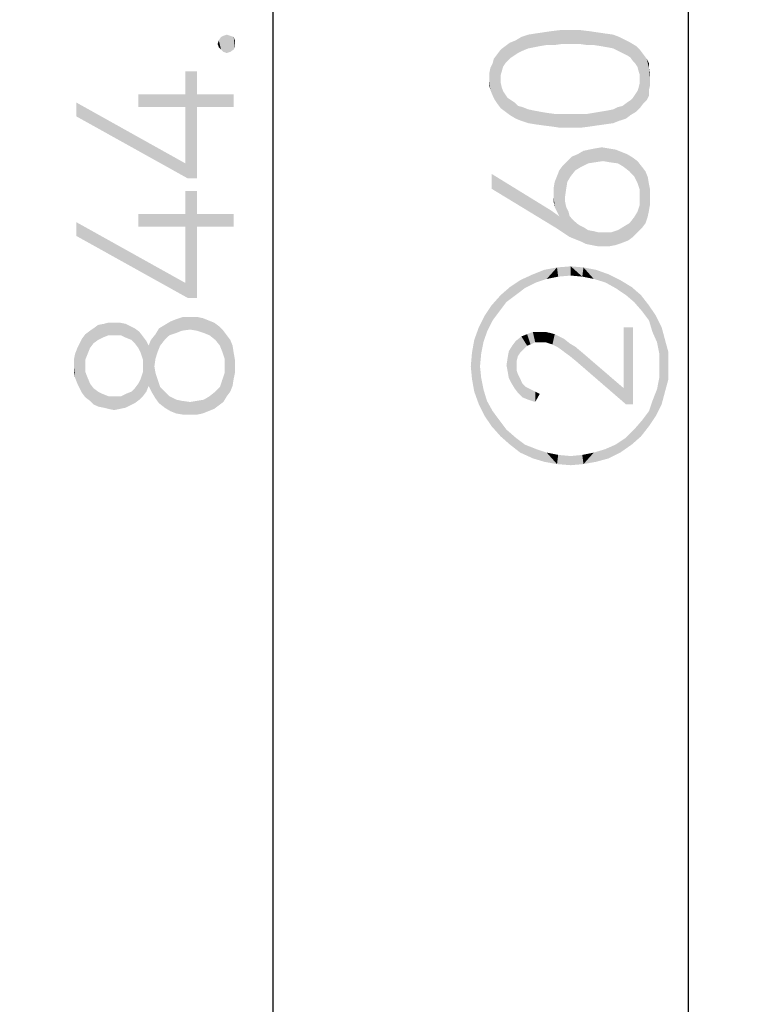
# Model space of a CAD drawing. Header units: millimetres. Extents: x 0 to 297, y 0 to 210.
# Tile 64 of 122: x 109 to 118, y 117 to 129. Entities that reach past the tile are written whole.
import ezdxf

# ---------------------------------------------------------------- set-up
doc = ezdxf.new("R2010")
doc.units = ezdxf.units.MM
doc.header["$LTSCALE"] = 16.335
doc.layers.get('0').update_dxf_attribs({"linetype": 'CONTINUOUS'})
doc.styles.get("Standard").update_dxf_attribs({"font": 'harmonyos_sans_sc_light.ttf'})
doc.dimstyles.new('DIMSTYLE_1', dxfattribs={"dimtxt": 2, "dimasz": 1.8, "dimexe": 0.8, "dimexo": 0, "dimgap": 0.5, "dimtad": 1, "dimzin": 0, "dimdsep": 46, "dimtxsty": 'STANDARD', "dimblk": '_FILLED', "dimblk1": '_FILLED', "dimblk2": '_FILLED', "dimcen": 0.09, "dimclrt": 7, "dimazin": 0, "dimtol": 1, "dimtp": 0.25, "dimtm": 0.25, "dimtfac": 1, "dimtofl": 0, "dimtmove": 0, "dimatfit": 3, "dimldrblk": '_FILLED', "dimfxl": 1, "dimtolj": 1, "dimtzin": 0, "dimarcsym": 0})

# ---------------------------------------------------------------- blocks, each defined once
blk = doc.blocks.new('_FILLED')
at = {"color": 0, "linetype": 'BYBLOCK'}
blk.add_solid([(0, 0), (-1, 0.1667), (-1, -0.1667)], dxfattribs=at)
blk = doc.blocks.new('*D1')
at = {"color": 7, "linetype": 'CONTINUOUS'}
for p, q in [((96.169, 161.464), (117.83, 161.464)), ((117.03, 161.464), (117.03, 131.464)), ((117.03, 101.464), (117.03, 131.464)), ((96.169, 101.464), (117.83, 101.464))]:
    blk.add_line(p, q, dxfattribs=at)
at = {"color": 7, "linetype": 'CONTINUOUS', "xscale": 1.8, "yscale": 1.8, "zscale": 1.8}
for p, rotation in [((117.03, 161.464), 90), ((117.03, 101.464), 270)]:
    blk.add_blockref('_FILLED', p, dxfattribs=dict(at, rotation=rotation))
blk = doc.blocks.new('*D24')
at = {"color": 7, "linetype": 'CONTINUOUS'}
for p, q in [((90.669, 153.492), (112.555, 153.492)), ((111.755, 153.492), (111.755, 131.464)), ((111.755, 109.436), (111.755, 131.464)), ((90.669, 109.436), (112.555, 109.436))]:
    blk.add_line(p, q, dxfattribs=at)
at = {"color": 7, "linetype": 'CONTINUOUS', "xscale": 1.8, "yscale": 1.8, "zscale": 1.8}
for p, rotation in [((111.755, 153.492), 90), ((111.755, 109.436), 270)]:
    blk.add_blockref('_FILLED', p, dxfattribs=dict(at, rotation=rotation))

msp = doc.modelspace()

# ---------------------------------------------------------------- linework, layer by layer
at = {"color": 7, "linetype": 'CONTINUOUS'}
for points in [[(115.333, 128.829), (115.289, 129.005), (115.406, 129.019)], [(115.406, 129.019), (115.435, 128.844), (115.333, 128.829)], [(115.537, 128.844), (115.435, 128.844), (115.406, 129.019)], [(115.537, 128.844), (115.406, 129.019), (115.537, 129.019)], [(115.537, 129.019), (115.639, 128.844), (115.537, 128.844)], [(115.639, 128.844), (115.537, 129.019), (115.654, 129.019)], [(115.654, 129.019), (115.742, 128.829), (115.639, 128.844)], [(115.742, 128.829), (115.654, 129.019), (115.771, 129.005)], [(111.095, 128.771), (111.066, 128.888), (111.095, 128.932)], [(111.124, 128.742), (111.095, 128.932), (111.124, 128.946)], [(111.095, 128.932), (111.124, 128.742), (111.095, 128.771)], [(111.168, 128.727), (111.124, 128.946), (111.168, 128.961)], [(111.124, 128.946), (111.168, 128.727), (111.124, 128.742)], [(111.168, 128.961), (111.212, 128.742), (111.168, 128.727)], [(111.212, 128.742), (111.168, 128.961), (111.212, 128.946)], [(111.212, 128.946), (111.255, 128.771), (111.212, 128.742)], [(111.255, 128.771), (111.212, 128.946), (111.255, 128.932)], [(111.255, 128.932), (111.27, 128.8), (111.255, 128.771)], [(111.27, 128.844), (111.27, 128.8), (111.255, 128.932)], [(111.27, 128.844), (111.255, 128.932), (111.27, 128.888)], [(114.866, 128.727), (114.837, 128.888), (114.91, 128.932)], [(114.91, 128.932), (114.924, 128.756), (114.866, 128.727)], [(114.997, 128.786), (114.91, 128.932), (114.997, 128.961)], [(114.997, 128.786), (114.924, 128.756), (114.91, 128.932)], [(115.07, 128.8), (114.997, 128.961), (115.085, 128.975)], [(114.997, 128.961), (115.07, 128.8), (114.997, 128.786)], [(115.085, 128.975), (115.143, 128.815), (115.07, 128.8)], [(115.143, 128.815), (115.085, 128.975), (115.187, 128.99)], [(115.187, 128.99), (115.231, 128.829), (115.143, 128.815)], [(115.231, 128.829), (115.187, 128.99), (115.289, 129.005)], [(115.289, 129.005), (115.333, 128.829), (115.231, 128.829)], [(115.771, 129.005), (115.829, 128.829), (115.742, 128.829)], [(115.829, 128.829), (115.771, 129.005), (115.873, 128.99)], [(115.873, 128.99), (115.917, 128.815), (115.829, 128.829)], [(115.917, 128.815), (115.873, 128.99), (115.975, 128.975)], [(115.975, 128.975), (116.004, 128.8), (115.917, 128.815)], [(116.077, 128.786), (116.004, 128.8), (115.975, 128.975)], [(116.077, 128.786), (115.975, 128.975), (116.077, 128.961)], [(116.077, 128.961), (116.136, 128.756), (116.077, 128.786)], [(116.136, 128.756), (116.077, 128.961), (116.15, 128.932)], [(116.15, 128.932), (116.194, 128.727), (116.136, 128.756)], [(116.194, 128.727), (116.15, 128.932), (116.238, 128.888)], [(111.066, 128.8), (111.051, 128.844), (111.066, 128.888)], [(111.066, 128.888), (111.095, 128.771), (111.066, 128.8)], [(114.647, 128.45), (114.603, 128.713), (114.647, 128.771)], [(114.705, 128.596), (114.647, 128.771), (114.705, 128.815)], [(114.647, 128.771), (114.661, 128.494), (114.647, 128.45)], [(114.676, 128.552), (114.661, 128.494), (114.647, 128.771)], [(114.705, 128.596), (114.676, 128.552), (114.647, 128.771)], [(114.734, 128.625), (114.705, 128.815), (114.764, 128.859)], [(114.705, 128.815), (114.734, 128.625), (114.705, 128.596)], [(114.764, 128.859), (114.778, 128.669), (114.734, 128.625)], [(114.822, 128.698), (114.764, 128.859), (114.837, 128.888)], [(114.822, 128.698), (114.778, 128.669), (114.764, 128.859)], [(114.837, 128.888), (114.866, 128.727), (114.822, 128.698)], [(116.238, 128.888), (116.253, 128.698), (116.194, 128.727)], [(116.296, 128.669), (116.253, 128.698), (116.238, 128.888)], [(116.296, 128.669), (116.238, 128.888), (116.296, 128.859)], [(116.296, 128.859), (116.326, 128.625), (116.296, 128.669)], [(116.355, 128.596), (116.326, 128.625), (116.296, 128.859)], [(116.355, 128.596), (116.296, 128.859), (116.369, 128.815)], [(116.369, 128.815), (116.384, 128.552), (116.355, 128.596)], [(116.399, 128.494), (116.384, 128.552), (116.369, 128.815)], [(116.413, 128.45), (116.399, 128.494), (116.369, 128.815)], [(116.413, 128.45), (116.369, 128.815), (116.413, 128.771)], [(116.413, 128.45), (116.413, 128.771), (116.457, 128.085)], [(116.457, 128.085), (116.413, 128.771), (116.457, 128.713)], [(114.545, 128.596), (114.559, 128.654), (114.574, 128.129)], [(114.603, 128.085), (114.559, 128.654), (114.603, 128.713)], [(114.603, 128.085), (114.574, 128.129), (114.559, 128.654)], [(114.603, 128.713), (114.647, 128.027), (114.603, 128.085)], [(114.647, 128.348), (114.647, 128.027), (114.603, 128.713)], [(114.647, 128.392), (114.647, 128.348), (114.603, 128.713)], [(114.647, 128.45), (114.647, 128.392), (114.603, 128.713)], [(116.457, 128.713), (116.501, 128.129), (116.457, 128.085)], [(116.501, 128.129), (116.457, 128.713), (116.501, 128.654)], [(116.501, 128.654), (116.53, 128.187), (116.501, 128.129)], [(116.53, 128.26), (116.53, 128.187), (116.501, 128.654)], [(116.53, 128.537), (116.53, 128.26), (116.501, 128.654)], [(116.53, 128.537), (116.501, 128.654), (116.53, 128.596)], [(114.515, 128.26), (114.501, 128.465), (114.515, 128.537)], [(114.545, 128.187), (114.515, 128.537), (114.545, 128.596)], [(114.515, 128.537), (114.545, 128.187), (114.515, 128.26)], [(114.545, 128.596), (114.574, 128.129), (114.545, 128.187)], [(116.53, 128.537), (116.545, 128.319), (116.53, 128.26)], [(116.545, 128.392), (116.545, 128.319), (116.53, 128.537)], [(116.545, 128.392), (116.53, 128.537), (116.545, 128.465)], [(110.642, 128.202), (110.642, 128.494), (110.671, 127.136)], [(110.788, 127.136), (110.671, 127.136), (110.642, 128.494)], [(110.788, 128.041), (110.788, 127.136), (110.642, 128.494)], [(110.788, 128.202), (110.788, 128.041), (110.642, 128.494)], [(110.788, 128.202), (110.642, 128.494), (110.788, 128.494)], [(114.501, 128.392), (114.501, 128.465), (114.515, 128.26)], [(114.501, 128.392), (114.515, 128.26), (114.501, 128.319)], [(116.413, 128.392), (116.413, 128.45), (116.457, 128.085)], [(116.413, 128.348), (116.413, 128.392), (116.457, 128.085)], [(114.647, 128.348), (114.661, 128.289), (114.705, 127.983)], [(114.647, 128.348), (114.705, 127.983), (114.647, 128.027)], [(114.661, 128.289), (114.676, 128.246), (114.705, 127.983)], [(116.384, 128.246), (116.399, 128.289), (116.413, 128.027)], [(116.413, 128.027), (116.399, 128.289), (116.413, 128.348)], [(116.413, 128.348), (116.457, 128.085), (116.413, 128.027)], [(110.044, 128.202), (110.642, 128.041), (110.044, 128.041)], [(110.642, 128.041), (110.044, 128.202), (110.642, 128.202)], [(110.642, 128.041), (110.642, 128.202), (110.671, 127.136)], [(110.788, 128.202), (111.255, 128.041), (110.788, 128.041)], [(111.255, 128.041), (110.788, 128.202), (111.255, 128.202)], [(114.705, 127.983), (114.676, 128.246), (114.705, 128.202)], [(114.705, 128.202), (114.734, 128.158), (114.764, 127.939)], [(114.705, 128.202), (114.764, 127.939), (114.705, 127.983)], [(114.764, 127.939), (114.734, 128.158), (114.778, 128.129)], [(116.296, 128.129), (116.326, 128.158), (116.369, 127.983)], [(116.326, 128.158), (116.355, 128.202), (116.369, 127.983)], [(116.369, 127.983), (116.355, 128.202), (116.384, 128.246)], [(116.384, 128.246), (116.413, 128.027), (116.369, 127.983)], [(109.255, 128.1), (110.642, 127.326), (110.671, 127.136)], [(109.255, 128.1), (110.671, 127.136), (109.255, 127.924)], [(110.642, 127.326), (110.642, 128.041), (110.671, 127.136)], [(114.778, 128.129), (114.837, 127.895), (114.764, 127.939)], [(114.778, 128.129), (114.822, 128.1), (114.837, 127.895)], [(114.837, 127.895), (114.822, 128.1), (114.866, 128.056)], [(114.866, 128.056), (114.91, 127.866), (114.837, 127.895)], [(114.91, 127.866), (114.866, 128.056), (114.924, 128.041)], [(114.924, 128.041), (114.997, 127.837), (114.91, 127.866)], [(114.997, 127.837), (114.924, 128.041), (114.997, 128.012)], [(116.077, 128.012), (116.136, 128.041), (116.15, 127.866)], [(116.15, 127.866), (116.136, 128.041), (116.194, 128.056)], [(116.194, 128.056), (116.238, 127.895), (116.15, 127.866)], [(116.238, 127.895), (116.194, 128.056), (116.253, 128.1)], [(116.253, 128.1), (116.296, 127.939), (116.238, 127.895)], [(116.296, 127.939), (116.253, 128.1), (116.296, 128.129)], [(116.296, 128.129), (116.369, 127.983), (116.296, 127.939)], [(114.997, 128.012), (115.07, 127.997), (115.085, 127.822)], [(114.997, 128.012), (115.085, 127.822), (114.997, 127.837)], [(115.085, 127.822), (115.07, 127.997), (115.143, 127.983)], [(115.143, 127.983), (115.187, 127.808), (115.085, 127.822)], [(115.187, 127.808), (115.143, 127.983), (115.231, 127.968)], [(115.231, 127.968), (115.304, 127.793), (115.187, 127.808)], [(115.304, 127.793), (115.231, 127.968), (115.333, 127.954)], [(115.333, 127.954), (115.406, 127.778), (115.304, 127.793)], [(115.406, 127.778), (115.333, 127.954), (115.435, 127.954)], [(115.435, 127.954), (115.537, 127.778), (115.406, 127.778)], [(115.537, 127.778), (115.435, 127.954), (115.537, 127.954)], [(115.537, 127.954), (115.639, 127.954), (115.654, 127.778)], [(115.537, 127.954), (115.654, 127.778), (115.537, 127.778)], [(115.654, 127.778), (115.639, 127.954), (115.742, 127.954)], [(115.742, 127.954), (115.771, 127.793), (115.654, 127.778)], [(115.771, 127.793), (115.742, 127.954), (115.829, 127.968)], [(115.829, 127.968), (115.873, 127.808), (115.771, 127.793)], [(115.873, 127.808), (115.829, 127.968), (115.917, 127.983)], [(115.917, 127.983), (115.975, 127.822), (115.873, 127.808)], [(115.975, 127.822), (115.917, 127.983), (116.004, 127.997)], [(116.004, 127.997), (116.077, 127.837), (115.975, 127.822)], [(116.077, 127.837), (116.004, 127.997), (116.077, 128.012)], [(116.077, 128.012), (116.15, 127.866), (116.077, 127.837)], [(115.844, 127.516), (115.931, 127.53), (115.946, 127.355)], [(115.946, 127.355), (115.931, 127.53), (116.019, 127.516)], [(115.537, 127.165), (115.493, 127.355), (115.552, 127.413)], [(115.552, 127.413), (115.596, 127.238), (115.537, 127.165)], [(115.596, 127.238), (115.552, 127.413), (115.625, 127.443)], [(115.625, 127.443), (115.669, 127.282), (115.596, 127.238)], [(115.669, 127.282), (115.625, 127.443), (115.698, 127.486)], [(115.698, 127.486), (115.756, 127.326), (115.669, 127.282)], [(115.756, 127.326), (115.698, 127.486), (115.771, 127.501)], [(115.771, 127.501), (115.844, 127.34), (115.756, 127.326)], [(115.844, 127.34), (115.771, 127.501), (115.844, 127.516)], [(115.844, 127.516), (115.946, 127.355), (115.844, 127.34)], [(116.019, 127.516), (116.034, 127.34), (115.946, 127.355)], [(116.034, 127.34), (116.019, 127.516), (116.107, 127.501)], [(116.107, 127.501), (116.136, 127.326), (116.034, 127.34)], [(116.136, 127.326), (116.107, 127.501), (116.18, 127.472)], [(116.18, 127.472), (116.209, 127.282), (116.136, 127.326)], [(116.209, 127.282), (116.18, 127.472), (116.253, 127.443)], [(116.253, 127.443), (116.282, 127.224), (116.209, 127.282)], [(116.282, 127.224), (116.253, 127.443), (116.326, 127.399)], [(116.326, 127.399), (116.34, 127.165), (116.282, 127.224)], [(116.384, 127.078), (116.34, 127.165), (116.326, 127.399)], [(116.384, 127.078), (116.326, 127.399), (116.384, 127.355)], [(115.435, 126.45), (115.391, 127.238), (115.435, 127.297)], [(115.493, 127.092), (115.435, 127.297), (115.493, 127.355)], [(115.464, 126.902), (115.464, 126.844), (115.435, 127.297)], [(115.479, 127.005), (115.464, 126.902), (115.435, 127.297)], [(115.493, 127.092), (115.479, 127.005), (115.435, 127.297)], [(115.435, 126.45), (115.435, 127.297), (115.464, 126.844)], [(115.493, 127.355), (115.537, 127.165), (115.493, 127.092)], [(116.384, 127.355), (116.413, 126.99), (116.384, 127.078)], [(116.413, 126.99), (116.384, 127.355), (116.442, 127.282)], [(116.442, 127.282), (116.442, 126.508), (116.413, 126.99)], [(116.442, 127.282), (116.486, 126.567), (116.442, 126.508)], [(116.486, 126.567), (116.442, 127.282), (116.486, 127.224)], [(114.53, 127.194), (115.289, 126.727), (115.347, 126.508)], [(114.53, 127.194), (115.347, 126.508), (114.53, 127.005)], [(115.362, 126.713), (115.333, 127.092), (115.362, 127.165)], [(115.391, 126.654), (115.362, 127.165), (115.391, 127.238)], [(115.362, 127.165), (115.391, 126.654), (115.362, 126.713)], [(115.391, 126.654), (115.391, 127.238), (115.435, 126.45)], [(116.486, 127.224), (116.515, 126.654), (116.486, 126.567)], [(116.515, 126.654), (116.486, 127.224), (116.515, 127.151)], [(116.515, 127.151), (116.53, 126.727), (116.515, 126.654)], [(116.53, 126.727), (116.515, 127.151), (116.53, 127.063)], [(115.333, 126.771), (115.318, 127.005), (115.333, 127.092)], [(115.333, 127.092), (115.362, 126.713), (115.333, 126.771)], [(116.53, 127.063), (116.545, 126.815), (116.53, 126.727)], [(116.545, 126.902), (116.545, 126.815), (116.53, 127.063)], [(116.545, 126.902), (116.53, 127.063), (116.545, 126.99)], [(110.642, 126.683), (110.642, 126.975), (110.671, 125.618)], [(110.788, 125.618), (110.671, 125.618), (110.642, 126.975)], [(110.788, 126.523), (110.788, 125.618), (110.642, 126.975)], [(110.788, 126.683), (110.788, 126.523), (110.642, 126.975)], [(110.788, 126.683), (110.642, 126.975), (110.788, 126.975)], [(115.318, 126.917), (115.318, 127.005), (115.333, 126.771)], [(115.318, 126.917), (115.333, 126.771), (115.318, 126.844)], [(116.413, 126.902), (116.413, 126.99), (116.442, 126.508)], [(116.413, 126.8), (116.413, 126.902), (116.442, 126.508)], [(115.464, 126.844), (115.523, 126.392), (115.435, 126.45)], [(115.464, 126.844), (115.479, 126.771), (115.523, 126.392)], [(115.479, 126.771), (115.508, 126.713), (115.523, 126.392)], [(116.384, 126.713), (116.413, 126.8), (116.442, 126.508)], [(110.044, 126.683), (110.642, 126.523), (110.044, 126.523)], [(110.642, 126.523), (110.044, 126.683), (110.642, 126.683)], [(110.642, 126.523), (110.642, 126.683), (110.671, 125.618)], [(110.788, 126.683), (111.255, 126.523), (110.788, 126.523)], [(111.255, 126.523), (110.788, 126.683), (111.255, 126.683)], [(115.347, 126.508), (115.289, 126.727), (115.391, 126.654)], [(115.391, 126.654), (115.435, 126.45), (115.347, 126.508)], [(115.523, 126.392), (115.508, 126.713), (115.523, 126.654)], [(115.523, 126.654), (115.566, 126.61), (115.596, 126.362)], [(115.523, 126.654), (115.596, 126.362), (115.523, 126.392)], [(116.384, 126.45), (116.34, 126.64), (116.384, 126.713)], [(116.384, 126.713), (116.442, 126.508), (116.384, 126.45)], [(109.255, 126.581), (110.642, 125.808), (110.671, 125.618)], [(109.255, 126.581), (110.671, 125.618), (109.255, 126.406)], [(110.642, 125.808), (110.642, 126.523), (110.671, 125.618)], [(115.596, 126.362), (115.566, 126.61), (115.61, 126.567)], [(115.61, 126.567), (115.669, 126.333), (115.596, 126.362)], [(115.61, 126.567), (115.654, 126.537), (115.669, 126.333)], [(115.669, 126.333), (115.654, 126.537), (115.712, 126.508)], [(116.194, 126.319), (116.136, 126.479), (116.209, 126.523)], [(116.209, 126.523), (116.267, 126.348), (116.194, 126.319)], [(116.267, 126.348), (116.209, 126.523), (116.282, 126.567)], [(116.282, 126.567), (116.326, 126.392), (116.267, 126.348)], [(116.326, 126.392), (116.282, 126.567), (116.34, 126.64)], [(116.34, 126.64), (116.384, 126.45), (116.326, 126.392)], [(115.712, 126.508), (115.727, 126.304), (115.669, 126.333)], [(115.727, 126.304), (115.712, 126.508), (115.756, 126.479)], [(115.756, 126.479), (115.8, 126.289), (115.727, 126.304)], [(115.8, 126.289), (115.756, 126.479), (115.829, 126.465)], [(115.829, 126.465), (115.873, 126.275), (115.8, 126.289)], [(115.873, 126.275), (115.829, 126.465), (115.888, 126.45)], [(115.888, 126.45), (115.946, 126.275), (115.873, 126.275)], [(115.946, 126.275), (115.888, 126.45), (115.946, 126.45)], [(115.946, 126.45), (116.034, 126.275), (115.946, 126.275)], [(116.034, 126.275), (115.946, 126.45), (116.048, 126.45)], [(116.048, 126.45), (116.107, 126.289), (116.034, 126.275)], [(116.107, 126.289), (116.048, 126.45), (116.136, 126.479)], [(116.136, 126.479), (116.194, 126.319), (116.107, 126.289)], [(115.537, 125.902), (115.362, 126.005), (115.537, 126.019)], [(115.537, 126.019), (115.683, 125.888), (115.537, 125.902)], [(115.683, 125.888), (115.537, 126.019), (115.698, 126.005)], [(114.953, 125.742), (114.895, 125.844), (115.055, 125.917)], [(115.055, 125.917), (115.099, 125.815), (114.953, 125.742)], [(115.099, 125.815), (115.055, 125.917), (115.201, 125.975)], [(115.201, 125.975), (115.231, 125.859), (115.099, 125.815)], [(115.231, 125.859), (115.201, 125.975), (115.362, 126.005)], [(115.362, 126.005), (115.377, 125.888), (115.231, 125.859)], [(115.537, 125.902), (115.377, 125.888), (115.362, 126.005)], [(115.698, 126.005), (115.829, 125.859), (115.683, 125.888)], [(115.829, 125.859), (115.698, 126.005), (115.858, 125.975)], [(115.858, 125.975), (115.975, 125.815), (115.829, 125.859)], [(115.975, 125.815), (115.858, 125.975), (116.019, 125.917)], [(116.019, 125.917), (116.107, 125.742), (115.975, 125.815)], [(116.107, 125.742), (116.019, 125.917), (116.165, 125.844)], [(114.837, 125.654), (114.764, 125.756), (114.895, 125.844)], [(114.895, 125.844), (114.953, 125.742), (114.837, 125.654)], [(116.165, 125.844), (116.238, 125.654), (116.107, 125.742)], [(116.238, 125.654), (116.165, 125.844), (116.311, 125.756)], [(114.632, 125.45), (114.53, 125.523), (114.647, 125.654)], [(114.647, 125.654), (114.72, 125.567), (114.632, 125.45)], [(114.72, 125.567), (114.647, 125.654), (114.764, 125.756)], [(114.764, 125.756), (114.837, 125.654), (114.72, 125.567)], [(116.311, 125.756), (116.34, 125.567), (116.238, 125.654)], [(116.34, 125.567), (116.311, 125.756), (116.428, 125.654)], [(116.428, 125.654), (116.442, 125.45), (116.34, 125.567)], [(116.53, 125.333), (116.442, 125.45), (116.428, 125.654)], [(116.53, 125.333), (116.428, 125.654), (116.53, 125.523)], [(114.472, 125.187), (114.442, 125.392), (114.53, 125.523)], [(114.53, 125.523), (114.545, 125.333), (114.472, 125.187)], [(114.632, 125.45), (114.545, 125.333), (114.53, 125.523)], [(116.53, 125.523), (116.574, 125.187), (116.53, 125.333)], [(116.574, 125.187), (116.53, 125.523), (116.618, 125.392)], [(114.428, 125.056), (114.369, 125.246), (114.442, 125.392)], [(114.442, 125.392), (114.472, 125.187), (114.428, 125.056)], [(116.618, 125.392), (116.632, 125.056), (116.574, 125.187)], [(116.661, 124.91), (116.632, 125.056), (116.618, 125.392)], [(116.661, 124.91), (116.618, 125.392), (116.691, 125.246)], [(109.533, 125.085), (109.474, 125.231), (109.533, 125.275)], [(109.591, 125.114), (109.533, 125.275), (109.606, 125.289)], [(109.533, 125.275), (109.591, 125.114), (109.533, 125.085)], [(109.606, 125.289), (109.664, 125.143), (109.591, 125.114)], [(109.664, 125.143), (109.606, 125.289), (109.664, 125.304)], [(109.664, 125.304), (109.737, 125.143), (109.664, 125.143)], [(109.737, 125.143), (109.664, 125.304), (109.737, 125.304)], [(109.737, 125.304), (109.81, 125.304), (109.825, 125.143)], [(109.737, 125.304), (109.825, 125.143), (109.737, 125.143)], [(109.883, 125.114), (109.825, 125.143), (109.81, 125.304)], [(109.883, 125.114), (109.81, 125.304), (109.883, 125.289)], [(109.883, 125.289), (109.941, 125.26), (109.956, 125.085)], [(109.883, 125.289), (109.956, 125.085), (109.883, 125.114)], [(110.379, 125.085), (110.306, 125.231), (110.379, 125.275)], [(110.438, 125.143), (110.379, 125.275), (110.452, 125.319)], [(110.379, 125.275), (110.438, 125.143), (110.379, 125.085)], [(110.452, 125.319), (110.525, 125.173), (110.438, 125.143)], [(110.525, 125.173), (110.452, 125.319), (110.525, 125.348)], [(110.598, 125.202), (110.525, 125.348), (110.613, 125.377)], [(110.525, 125.348), (110.598, 125.202), (110.525, 125.173)], [(110.613, 125.377), (110.701, 125.216), (110.598, 125.202)], [(110.701, 125.216), (110.613, 125.377), (110.701, 125.377)], [(110.701, 125.377), (110.788, 125.202), (110.701, 125.216)], [(110.788, 125.202), (110.701, 125.377), (110.788, 125.377)], [(110.788, 125.377), (110.861, 125.362), (110.876, 125.173)], [(110.788, 125.377), (110.876, 125.173), (110.788, 125.202)], [(110.876, 125.173), (110.861, 125.362), (110.934, 125.333)], [(110.934, 125.333), (110.949, 125.143), (110.876, 125.173)], [(110.949, 125.143), (110.934, 125.333), (111.007, 125.304)], [(111.007, 125.304), (111.022, 125.085), (110.949, 125.143)], [(111.022, 125.085), (111.007, 125.304), (111.066, 125.26)], [(109.372, 124.837), (109.328, 125.1), (109.372, 125.158)], [(109.431, 124.983), (109.372, 125.158), (109.431, 125.202)], [(109.372, 125.158), (109.401, 124.91), (109.372, 124.837)], [(109.431, 124.983), (109.401, 124.91), (109.372, 125.158)], [(109.474, 125.041), (109.431, 125.202), (109.474, 125.231)], [(109.431, 125.202), (109.474, 125.041), (109.431, 124.983)], [(109.474, 125.231), (109.533, 125.085), (109.474, 125.041)], [(110, 125.041), (109.956, 125.085), (109.941, 125.26)], [(110, 125.041), (109.941, 125.26), (110, 125.231)], [(110, 125.231), (110.044, 124.983), (110, 125.041)], [(110.044, 124.983), (110, 125.231), (110.058, 125.187)], [(110.058, 125.187), (110.073, 124.924), (110.044, 124.983)], [(110.102, 124.837), (110.073, 124.924), (110.058, 125.187)], [(110.102, 124.837), (110.058, 125.187), (110.102, 125.129)], [(110.263, 124.851), (110.204, 125.085), (110.263, 125.158)], [(110.292, 124.939), (110.263, 125.158), (110.306, 125.231)], [(110.263, 125.158), (110.292, 124.939), (110.263, 124.851)], [(110.306, 125.231), (110.321, 125.012), (110.292, 124.939)], [(110.379, 125.085), (110.321, 125.012), (110.306, 125.231)], [(111.066, 125.26), (111.08, 125.012), (111.022, 125.085)], [(111.109, 124.939), (111.08, 125.012), (111.066, 125.26)], [(111.109, 124.939), (111.066, 125.26), (111.124, 125.202)], [(111.124, 125.202), (111.139, 124.851), (111.109, 124.939)], [(111.168, 124.37), (111.139, 124.851), (111.124, 125.202)], [(111.168, 124.37), (111.124, 125.202), (111.168, 125.143)], [(111.168, 125.143), (111.212, 124.428), (111.168, 124.37)], [(111.212, 124.428), (111.168, 125.143), (111.212, 125.085)], [(114.369, 124.267), (114.311, 125.085), (114.369, 125.246)], [(114.369, 124.267), (114.369, 125.246), (114.384, 124.749)], [(114.399, 124.91), (114.384, 124.749), (114.369, 125.246)], [(114.428, 125.056), (114.399, 124.91), (114.369, 125.246)], [(114.982, 125.012), (114.91, 125.129), (114.982, 125.158)], [(115.026, 125.027), (114.982, 125.158), (115.055, 125.187)], [(114.982, 125.158), (115.026, 125.027), (114.982, 125.012)], [(115.055, 125.187), (115.085, 125.056), (115.026, 125.027)], [(115.085, 125.056), (115.055, 125.187), (115.143, 125.187)], [(115.143, 125.187), (115.158, 125.056), (115.085, 125.056)], [(115.216, 125.056), (115.158, 125.056), (115.143, 125.187)], [(115.216, 125.056), (115.143, 125.187), (115.216, 125.187)], [(115.216, 125.187), (115.26, 125.041), (115.216, 125.056)], [(115.26, 125.041), (115.216, 125.187), (115.274, 125.173)], [(115.274, 125.173), (115.304, 125.027), (115.26, 125.041)], [(115.304, 125.027), (115.274, 125.173), (115.333, 125.158)], [(115.333, 125.158), (115.362, 124.997), (115.304, 125.027)], [(115.362, 124.997), (115.333, 125.158), (115.391, 125.129)], [(116.209, 124.472), (116.209, 125.246), (116.238, 124.267)], [(116.326, 124.267), (116.238, 124.267), (116.209, 125.246)], [(116.326, 124.267), (116.209, 125.246), (116.326, 125.246)], [(116.691, 125.246), (116.691, 124.267), (116.661, 124.91)], [(116.691, 125.246), (116.734, 124.428), (116.691, 124.267)], [(116.734, 124.428), (116.691, 125.246), (116.734, 125.085)], [(109.299, 124.472), (109.27, 124.983), (109.299, 125.041)], [(109.328, 124.413), (109.299, 125.041), (109.328, 125.1)], [(109.299, 125.041), (109.328, 124.413), (109.299, 124.472)], [(109.328, 125.1), (109.372, 124.355), (109.328, 124.413)], [(109.372, 124.676), (109.372, 124.355), (109.328, 125.1)], [(109.372, 124.749), (109.372, 124.676), (109.328, 125.1)], [(109.372, 124.837), (109.372, 124.749), (109.328, 125.1)], [(110.102, 124.837), (110.102, 125.129), (110.146, 124.428)], [(110.146, 124.428), (110.102, 125.129), (110.146, 125.07)], [(110.146, 125.07), (110.175, 124.501), (110.146, 124.428)], [(110.175, 124.501), (110.146, 125.07), (110.175, 125.012)], [(110.175, 125.012), (110.204, 125.085), (110.219, 124.413)], [(110.248, 124.749), (110.219, 124.413), (110.204, 125.085)], [(110.263, 124.851), (110.248, 124.749), (110.204, 125.085)], [(111.212, 125.085), (111.241, 124.501), (111.212, 124.428)], [(111.241, 124.501), (111.212, 125.085), (111.241, 125.012)], [(114.311, 124.428), (114.282, 124.924), (114.311, 125.085)], [(114.311, 125.085), (114.369, 124.267), (114.311, 124.428)], [(114.822, 124.472), (114.793, 125.012), (114.837, 125.07)], [(114.822, 124.472), (114.837, 125.07), (114.851, 124.691)], [(114.895, 124.924), (114.837, 125.07), (114.91, 125.129)], [(114.851, 124.764), (114.851, 124.691), (114.837, 125.07)], [(114.851, 124.822), (114.851, 124.764), (114.837, 125.07)], [(114.866, 124.881), (114.851, 124.822), (114.837, 125.07)], [(114.895, 124.924), (114.866, 124.881), (114.837, 125.07)], [(114.91, 125.129), (114.939, 124.968), (114.895, 124.924)], [(114.982, 125.012), (114.939, 124.968), (114.91, 125.129)], [(115.391, 125.129), (115.406, 124.968), (115.362, 124.997)], [(115.406, 124.968), (115.391, 125.129), (115.45, 125.1)], [(115.45, 125.1), (115.464, 124.924), (115.406, 124.968)], [(115.523, 124.881), (115.464, 124.924), (115.45, 125.1)], [(115.523, 124.881), (115.45, 125.1), (115.523, 125.041)], [(115.523, 125.041), (115.596, 124.822), (115.523, 124.881)], [(115.596, 124.822), (115.523, 125.041), (115.596, 124.997)], [(116.734, 125.085), (116.778, 124.589), (116.734, 124.428)], [(116.778, 124.749), (116.778, 124.589), (116.734, 125.085)], [(116.778, 124.749), (116.734, 125.085), (116.778, 124.924)], [(109.241, 124.603), (109.226, 124.837), (109.241, 124.91)], [(109.27, 124.53), (109.241, 124.91), (109.27, 124.983)], [(109.241, 124.91), (109.27, 124.53), (109.241, 124.603)], [(109.27, 124.983), (109.299, 124.472), (109.27, 124.53)], [(110.175, 125.012), (110.219, 124.413), (110.175, 124.501)], [(111.241, 125.012), (111.255, 124.589), (111.241, 124.501)], [(111.255, 124.589), (111.241, 125.012), (111.255, 124.924)], [(111.255, 124.924), (111.27, 124.662), (111.255, 124.589)], [(111.27, 124.749), (111.27, 124.662), (111.255, 124.924)], [(111.27, 124.749), (111.255, 124.924), (111.27, 124.837)], [(114.282, 124.589), (114.267, 124.749), (114.282, 124.924)], [(114.282, 124.924), (114.311, 124.428), (114.282, 124.589)], [(114.749, 124.603), (114.734, 124.851), (114.749, 124.939)], [(114.778, 124.545), (114.749, 124.939), (114.793, 125.012)], [(114.749, 124.939), (114.778, 124.545), (114.749, 124.603)], [(114.793, 125.012), (114.822, 124.472), (114.778, 124.545)], [(115.596, 124.997), (115.683, 124.924), (116.238, 124.267)], [(115.596, 124.997), (116.238, 124.267), (115.596, 124.822)], [(115.683, 124.924), (116.209, 124.472), (116.238, 124.267)], [(116.661, 124.749), (116.661, 124.91), (116.691, 124.267)], [(109.226, 124.749), (109.226, 124.837), (109.241, 124.603)], [(110.102, 124.749), (110.102, 124.837), (110.146, 124.428)], [(111.139, 124.749), (111.139, 124.851), (111.168, 124.37)], [(114.734, 124.691), (114.72, 124.764), (114.734, 124.851)], [(114.734, 124.851), (114.749, 124.603), (114.734, 124.691)], [(109.226, 124.749), (109.241, 124.603), (109.226, 124.676)], [(109.372, 124.676), (109.401, 124.603), (109.431, 124.311)], [(109.372, 124.676), (109.431, 124.311), (109.372, 124.355)], [(110.102, 124.37), (110.073, 124.589), (110.102, 124.676)], [(110.102, 124.676), (110.102, 124.749), (110.146, 124.428)], [(110.102, 124.676), (110.146, 124.428), (110.102, 124.37)], [(110.248, 124.749), (110.263, 124.34), (110.219, 124.413)], [(110.263, 124.34), (110.248, 124.749), (110.263, 124.662)], [(110.263, 124.662), (110.292, 124.574), (110.306, 124.282)], [(110.263, 124.662), (110.306, 124.282), (110.263, 124.34)], [(111.124, 124.297), (111.109, 124.574), (111.139, 124.662)], [(111.139, 124.662), (111.168, 124.37), (111.124, 124.297)], [(111.139, 124.662), (111.139, 124.749), (111.168, 124.37)], [(114.384, 124.749), (114.442, 124.121), (114.369, 124.267)], [(114.384, 124.749), (114.399, 124.603), (114.442, 124.121)], [(114.851, 124.691), (114.866, 124.413), (114.822, 124.472)], [(114.866, 124.413), (114.851, 124.691), (114.866, 124.647)], [(114.866, 124.647), (114.895, 124.589), (114.924, 124.355)], [(114.866, 124.647), (114.924, 124.355), (114.866, 124.413)], [(116.661, 124.603), (116.661, 124.749), (116.691, 124.267)], [(109.431, 124.311), (109.401, 124.603), (109.431, 124.53)], [(109.431, 124.53), (109.474, 124.267), (109.431, 124.311)], [(109.474, 124.267), (109.431, 124.53), (109.474, 124.472)], [(110, 124.472), (110.044, 124.53), (110.058, 124.326)], [(110.058, 124.326), (110.044, 124.53), (110.073, 124.589)], [(110.073, 124.589), (110.102, 124.37), (110.058, 124.326)], [(110.306, 124.282), (110.292, 124.574), (110.321, 124.486)], [(111.08, 124.486), (111.109, 124.574), (111.124, 124.297)], [(114.399, 124.603), (114.428, 124.457), (114.442, 124.121)], [(114.924, 124.355), (114.895, 124.589), (114.924, 124.53)], [(114.924, 124.53), (114.968, 124.486), (114.997, 124.326)], [(114.924, 124.53), (114.997, 124.326), (114.924, 124.355)], [(116.632, 124.457), (116.661, 124.603), (116.691, 124.267)], [(109.474, 124.472), (109.533, 124.238), (109.474, 124.267)], [(109.533, 124.238), (109.474, 124.472), (109.533, 124.428)], [(109.533, 124.428), (109.591, 124.399), (109.606, 124.224)], [(109.533, 124.428), (109.606, 124.224), (109.533, 124.238)], [(109.664, 124.209), (109.606, 124.224), (109.591, 124.399)], [(109.664, 124.209), (109.591, 124.399), (109.664, 124.37)], [(109.883, 124.224), (109.825, 124.37), (109.883, 124.399)], [(109.941, 124.253), (109.883, 124.399), (109.956, 124.428)], [(109.883, 124.399), (109.941, 124.253), (109.883, 124.224)], [(109.956, 124.428), (110, 124.282), (109.941, 124.253)], [(110, 124.282), (109.956, 124.428), (110, 124.472)], [(110, 124.472), (110.058, 124.326), (110, 124.282)], [(110.321, 124.486), (110.379, 124.224), (110.306, 124.282)], [(110.379, 124.224), (110.321, 124.486), (110.379, 124.428)], [(110.379, 124.428), (110.438, 124.37), (110.452, 124.18)], [(110.379, 124.428), (110.452, 124.18), (110.379, 124.224)], [(111.007, 124.209), (110.949, 124.37), (111.022, 124.428)], [(111.022, 124.428), (111.066, 124.253), (111.007, 124.209)], [(111.066, 124.253), (111.022, 124.428), (111.08, 124.486)], [(111.08, 124.486), (111.124, 124.297), (111.066, 124.253)], [(114.442, 124.121), (114.428, 124.457), (114.472, 124.311)], [(114.997, 124.326), (114.968, 124.486), (115.026, 124.457)], [(115.026, 124.457), (115.085, 124.297), (114.997, 124.326)], [(115.085, 124.297), (115.026, 124.457), (115.085, 124.428)], [(115.085, 124.428), (115.143, 124.399), (115.085, 124.297)], [(116.618, 124.121), (116.574, 124.311), (116.632, 124.457)], [(116.632, 124.457), (116.691, 124.267), (116.618, 124.121)], [(109.664, 124.37), (109.737, 124.194), (109.664, 124.209)], [(109.737, 124.194), (109.664, 124.37), (109.737, 124.37)], [(109.737, 124.37), (109.81, 124.209), (109.737, 124.194)], [(109.81, 124.209), (109.737, 124.37), (109.825, 124.37)], [(109.825, 124.37), (109.883, 124.224), (109.81, 124.209)], [(110.525, 124.151), (110.452, 124.18), (110.438, 124.37)], [(110.525, 124.151), (110.438, 124.37), (110.525, 124.326)], [(110.525, 124.326), (110.598, 124.311), (110.613, 124.136)], [(110.525, 124.326), (110.613, 124.136), (110.525, 124.151)], [(110.701, 124.136), (110.613, 124.136), (110.598, 124.311)], [(110.701, 124.136), (110.598, 124.311), (110.701, 124.297)], [(110.788, 124.136), (110.701, 124.297), (110.788, 124.311)], [(110.701, 124.297), (110.788, 124.136), (110.701, 124.136)], [(110.861, 124.151), (110.788, 124.311), (110.876, 124.326)], [(110.788, 124.311), (110.861, 124.151), (110.788, 124.136)], [(110.876, 124.326), (110.934, 124.18), (110.861, 124.151)], [(110.934, 124.18), (110.876, 124.326), (110.949, 124.37)], [(110.949, 124.37), (111.007, 124.209), (110.934, 124.18)], [(114.472, 124.311), (114.53, 123.99), (114.442, 124.121)], [(114.53, 123.99), (114.472, 124.311), (114.545, 124.18)], [(116.53, 124.18), (116.574, 124.311), (116.618, 124.121)], [(114.545, 124.18), (114.647, 123.859), (114.53, 123.99)], [(114.545, 124.18), (114.632, 124.063), (114.647, 123.859)], [(116.53, 123.99), (116.442, 124.063), (116.53, 124.18)], [(116.53, 124.18), (116.618, 124.121), (116.53, 123.99)], [(114.647, 123.859), (114.632, 124.063), (114.72, 123.946)], [(116.428, 123.859), (116.34, 123.946), (116.442, 124.063)], [(116.442, 124.063), (116.53, 123.99), (116.428, 123.859)], [(114.72, 123.946), (114.764, 123.756), (114.647, 123.859)], [(114.764, 123.756), (114.72, 123.946), (114.837, 123.844)], [(116.311, 123.756), (116.238, 123.844), (116.34, 123.946)], [(116.34, 123.946), (116.428, 123.859), (116.311, 123.756)], [(114.837, 123.844), (114.895, 123.654), (114.764, 123.756)], [(114.895, 123.654), (114.837, 123.844), (114.953, 123.756)], [(116.165, 123.654), (116.107, 123.756), (116.238, 123.844)], [(116.238, 123.844), (116.311, 123.756), (116.165, 123.654)], [(114.953, 123.756), (115.055, 123.581), (114.895, 123.654)], [(115.055, 123.581), (114.953, 123.756), (115.099, 123.698)], [(115.099, 123.698), (115.201, 123.537), (115.055, 123.581)], [(115.201, 123.537), (115.099, 123.698), (115.231, 123.654)], [(115.231, 123.654), (115.362, 123.508), (115.201, 123.537)], [(115.362, 123.508), (115.231, 123.654), (115.377, 123.625)], [(115.698, 123.508), (115.683, 123.625), (115.829, 123.654)], [(115.829, 123.654), (115.858, 123.537), (115.698, 123.508)], [(115.858, 123.537), (115.829, 123.654), (115.975, 123.698)], [(115.975, 123.698), (116.019, 123.581), (115.858, 123.537)], [(116.019, 123.581), (115.975, 123.698), (116.107, 123.756)], [(116.107, 123.756), (116.165, 123.654), (116.019, 123.581)], [(115.377, 123.625), (115.537, 123.494), (115.362, 123.508)], [(115.537, 123.494), (115.377, 123.625), (115.537, 123.61)], [(115.537, 123.61), (115.683, 123.625), (115.698, 123.508)], [(115.537, 123.61), (115.698, 123.508), (115.537, 123.494)]]:
    msp.add_solid(points, dxfattribs=at)

# ---------------------------------------------------------------- dimensions: what is measured, and where the dimension line sits
for base, p1, p2, text, picture, middle in [((117.03, 161.464), (96.169, 101.464), (96.169, 161.464), '②<>', '*D1', (117.03, 123.392)), ((111.755, 153.492), (90.669, 109.436), (90.669, 153.492), '8<>', '*D24', (111.755, 124.005))]:
    dim = msp.add_linear_dim(base=base, p1=p1, p2=p2, angle=90, text=text, dimstyle='DIMSTYLE_1', dxfattribs=at)
    dim.commit()
    dim.dimension.update_dxf_attribs({"geometry": picture, "text_midpoint": middle, "dimtype": 160})

doc.saveas('drawing.dxf')
